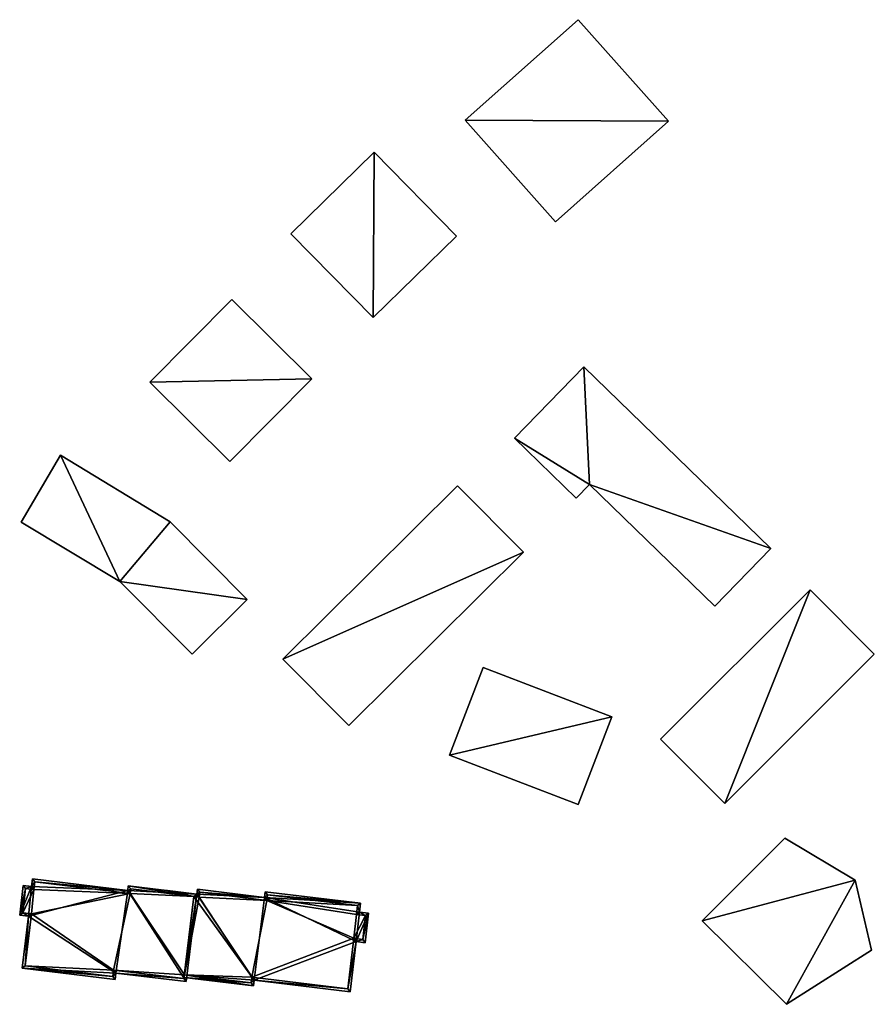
# Model space of a CAD drawing. Header units: inches. Extents: x 2523744 to 2528136, y 1148995 to 1152010.
# Tile 190 of 256: x 2526627 to 2526786, y 1151616 to 1151798. Entities that reach past the tile are written whole.
import ezdxf

# ---------------------------------------------------------------- set-up
doc = ezdxf.new("R2010")
doc.units = ezdxf.units.IN
doc.header["$MEASUREMENT"] = 0
doc.layers.add('Gebaeude Einzelhaus', color=10, linetype='Continuous')
doc.layers.add('Im Bau', color=10, linetype='Continuous')

msp = doc.modelspace()

# ---------------------------------------------------------------- meshes
at = {"layer": 'Gebaeude Einzelhaus'}
mesh = msp.add_polyface(dxfattribs=at)
corners = [(2526645.964, 1151693.908, 428.626), (2526659.352, 1151680.464, 428.625), (2526669.516, 1151690.625, 428.625), (2526655.249, 1151704.991, 428.626), (2526634.956, 1151717.29, 428.626), (2526627.675, 1151704.901, 428.626), (2526655.249, 1151704.991, 403.085), (2526669.516, 1151690.625, 403.085), (2526634.956, 1151717.29, 403.085), (2526627.675, 1151704.901, 403.085), (2526645.964, 1151693.908, 403.085), (2526659.352, 1151680.464, 403.085)]
mesh.append_faces([[corners[k] for k in face] for face in [(0, 4, 5), (0, 3, 4), (0, 2, 3), (0, 1, 2)]], dxfattribs={"color": 13})
mesh.append_faces([[corners[k] for k in face] for face in [(8, 10, 9), (10, 7, 11), (8, 6, 10), (10, 6, 7), (2, 1, 7), (7, 1, 11), (1, 0, 11), (11, 0, 10), (0, 5, 10), (10, 5, 9), (5, 4, 9), (9, 4, 8), (4, 3, 8), (8, 3, 6), (3, 2, 6), (6, 2, 7)]], dxfattribs={"color": 41})
mesh = msp.add_polyface(dxfattribs=at)
corners = [(2526627.424, 1151632.21, 425.575), (2526629.608, 1151637.479, 425.575), (2526628.078, 1151637.663, 425.575), (2526629.028, 1151632.018, 425.575), (2526627.87, 1151622.366, 425.575), (2526645.23, 1151621.443, 425.575), (2526647.419, 1151636.78, 425.575), (2526645.094, 1151620.3, 425.575), (2526658.244, 1151619.881, 425.575), (2526660.188, 1151636.089, 425.575), (2526647.518, 1151637.609, 425.575), (2526629.778, 1151638.898, 425.575), (2526628.515, 1151637.106, 425.575), (2526627.98, 1151632.646, 425.575), (2526628.426, 1151622.804, 425.575), (2526629.584, 1151632.454, 425.575), (2526644.656, 1151620.856, 425.575), (2526657.808, 1151620.438, 425.575), (2526644.793, 1151621.999, 425.575), (2526659.631, 1151635.653, 425.575), (2526647.955, 1151637.053, 425.575), (2526630.215, 1151638.341, 425.575), (2526647.856, 1151636.224, 425.575), (2526630.045, 1151636.923, 425.575), (2526630.045, 1151636.923, 399.692), (2526630.215, 1151638.341, 399.692), (2526628.515, 1151637.106, 399.692), (2526627.98, 1151632.646, 399.692), (2526629.584, 1151632.454, 399.692), (2526628.426, 1151622.804, 399.692), (2526644.656, 1151620.856, 399.691), (2526644.793, 1151621.999, 399.691), (2526657.808, 1151620.438, 399.691), (2526657.891, 1151621.133, 424.746), (2526657.891, 1151621.133, 399.691), (2526659.631, 1151635.652, 424.746), (2526659.631, 1151635.653, 399.691), (2526647.955, 1151637.053, 399.692), (2526647.856, 1151636.224, 399.692)]
mesh.append_faces([[corners[k] for k in face] for face in [(23, 12, 1), (21, 23, 1), (11, 21, 1), (20, 22, 6), (6, 22, 21), (6, 21, 11), (19, 20, 10), (10, 20, 6), (17, 19, 9), (9, 19, 10), (8, 17, 9), (18, 17, 5), (16, 18, 5), (5, 17, 8), (7, 16, 5), (14, 16, 4), (4, 16, 7), (15, 14, 3), (13, 15, 3), (3, 14, 4), (12, 13, 0), (0, 13, 3), (1, 12, 2), (2, 12, 0), (11, 1, 6), (10, 6, 9), (9, 6, 8), (8, 6, 5), (7, 5, 4), (6, 1, 3), (5, 6, 3), (4, 5, 3), (3, 1, 0), (0, 1, 2)]], dxfattribs={"color": 13})
mesh.append_faces([[corners[k] for k in face] for face in [(28, 31, 29), (29, 31, 30), (31, 34, 32), (28, 38, 31), (31, 38, 34), (34, 38, 36), (36, 38, 37), (28, 24, 38), (38, 24, 25), (28, 27, 24), (24, 27, 26), (21, 22, 25), (25, 22, 38), (22, 20, 38), (38, 20, 37), (35, 20, 19), (35, 37, 20), (35, 36, 37), (19, 33, 35), (33, 32, 34), (19, 17, 33), (33, 17, 32), (17, 18, 32), (32, 18, 31), (18, 16, 31), (31, 16, 30), (16, 14, 30), (30, 14, 29), (14, 15, 29), (29, 15, 28), (15, 13, 28), (28, 13, 27), (13, 12, 27), (27, 12, 26), (12, 23, 26), (26, 23, 24), (23, 21, 24), (24, 21, 25)]], dxfattribs={"color": 41})
mesh = msp.add_polyface(dxfattribs=at)
corners = [(2526657.891, 1151621.133, 424.746), (2526670.688, 1151619.094, 424.746), (2526670.814, 1151620.144, 424.746), (2526657.832, 1151620.637, 424.746), (2526689.648, 1151627.338, 424.746), (2526688.554, 1151618.015, 424.746), (2526672.691, 1151635.486, 424.746), (2526660.188, 1151636.089, 424.746), (2526659.631, 1151635.652, 424.746), (2526691.969, 1151632.538, 424.746), (2526691.316, 1151627.094, 424.746), (2526690.295, 1151632.739, 424.746), (2526690.495, 1151634.409, 424.746), (2526672.816, 1151636.53, 424.746), (2526660.294, 1151636.974, 424.746), (2526654.249, 1151636.801, 424.746), (2526654.19, 1151636.305, 424.746), (2526670.378, 1151620.7, 424.746), (2526688.116, 1151618.571, 424.746), (2526670.251, 1151619.65, 424.746), (2526689.211, 1151627.906, 424.746), (2526690.881, 1151627.663, 424.746), (2526691.413, 1151632.101, 424.746), (2526689.739, 1151632.303, 424.746), (2526689.939, 1151633.973, 424.746), (2526673.254, 1151635.974, 424.746), (2526673.129, 1151634.93, 424.746), (2526660.73, 1151636.418, 424.746), (2526660.624, 1151635.533, 424.746), (2526660.624, 1151635.533, 399.691), (2526660.73, 1151636.418, 399.691), (2526659.631, 1151635.653, 399.691), (2526657.891, 1151621.133, 399.691), (2526670.251, 1151619.65, 399.691), (2526670.378, 1151620.7, 399.691), (2526688.116, 1151618.571, 399.691), (2526689.211, 1151627.906, 399.691), (2526690.881, 1151627.663, 399.691), (2526691.413, 1151632.101, 399.691), (2526689.739, 1151632.303, 399.691), (2526689.939, 1151633.973, 399.691), (2526673.254, 1151635.974, 399.691), (2526673.129, 1151634.93, 399.691)]
mesh.append_faces([[corners[k] for k in face] for face in [(19, 3, 0), (19, 1, 3), (19, 2, 1), (7, 8, 15), (15, 8, 16), (7, 28, 8), (6, 27, 14), (14, 27, 7), (7, 27, 28), (6, 26, 27), (12, 25, 13), (13, 25, 6), (6, 25, 26), (11, 24, 12), (12, 24, 25), (11, 23, 24), (9, 22, 11), (11, 22, 23), (4, 21, 10), (10, 21, 9), (9, 21, 22), (4, 20, 21), (2, 18, 5), (5, 18, 4), (4, 18, 20), (19, 17, 2), (2, 17, 18), (8, 15, 16), (8, 7, 15), (7, 6, 14), (6, 12, 13), (6, 11, 12), (6, 4, 11), (11, 4, 9), (9, 4, 10), (0, 2, 8), (8, 2, 7), (7, 2, 6), (6, 2, 4), (4, 2, 5), (3, 1, 0), (0, 1, 2)]], dxfattribs={"color": 13})
mesh.append_faces([[corners[k] for k in face] for face in [(36, 38, 37), (36, 39, 38), (36, 42, 39), (39, 42, 40), (40, 42, 41), (42, 29, 30), (29, 32, 31), (36, 34, 42), (42, 34, 29), (29, 34, 32), (32, 34, 33), (36, 35, 34), (27, 26, 30), (30, 26, 42), (26, 25, 42), (42, 25, 41), (25, 24, 41), (41, 24, 40), (24, 23, 40), (40, 23, 39), (23, 22, 39), (39, 22, 38), (22, 21, 38), (38, 21, 37), (21, 20, 37), (37, 20, 36), (20, 18, 36), (36, 18, 35), (18, 17, 35), (35, 17, 34), (17, 19, 34), (34, 19, 33), (33, 19, 32), (32, 19, 0), (28, 29, 8), (8, 29, 31), (28, 27, 29), (29, 27, 30)]], dxfattribs={"color": 41})
at = {"layer": 'Im Bau'}
mesh = msp.add_polyface(dxfattribs=at)
corners = [(2526747.437, 1151779.125, 412.761), (2526709.81, 1151779.307, 412.761), (2526726.522, 1151760.52, 412.761), (2526730.725, 1151797.912, 412.761), (2526730.725, 1151797.912, 406.088), (2526747.437, 1151779.125, 406.088), (2526709.81, 1151779.307, 406.088), (2526726.522, 1151760.52, 406.088)]
mesh.append_faces([[corners[k] for k in face] for face in [(3, 1, 0), (0, 1, 2)]], dxfattribs={"color": 13})
mesh.append_faces([[corners[k] for k in face] for face in [(4, 5, 6), (6, 5, 7), (0, 2, 5), (5, 2, 7), (2, 1, 7), (7, 1, 6), (1, 3, 6), (6, 3, 4), (3, 0, 4), (4, 0, 5)]], dxfattribs={"color": 41})
mesh = msp.add_polyface(dxfattribs=at)
corners = [(2526692.793, 1151742.78, 424.637), (2526693.025, 1151773.383, 424.637), (2526677.608, 1151758.302, 424.637), (2526708.21, 1151757.861, 424.637), (2526693.025, 1151773.383, 406.567), (2526708.21, 1151757.861, 406.567), (2526677.608, 1151758.302, 406.567), (2526692.793, 1151742.78, 406.567)]
mesh.append_faces([[corners[k] for k in face] for face in [(3, 1, 0), (0, 1, 2)]], dxfattribs={"color": 13})
mesh.append_faces([[corners[k] for k in face] for face in [(4, 7, 6), (4, 5, 7), (3, 0, 5), (5, 0, 7), (0, 2, 7), (7, 2, 6), (2, 1, 6), (6, 1, 4), (1, 3, 4), (4, 3, 5)]], dxfattribs={"color": 41})
mesh = msp.add_polyface(dxfattribs=at)
corners = [(2526681.459, 1151731.453, 426.055), (2526651.501, 1151730.821, 426.055), (2526666.265, 1151716.155, 426.055), (2526666.695, 1151746.118, 426.055), (2526666.695, 1151746.118, 405.257), (2526681.459, 1151731.453, 405.257), (2526651.501, 1151730.821, 405.257), (2526666.265, 1151716.155, 405.257)]
mesh.append_faces([[corners[k] for k in face] for face in [(3, 1, 0), (0, 1, 2)]], dxfattribs={"color": 13})
mesh.append_faces([[corners[k] for k in face] for face in [(4, 5, 6), (6, 5, 7), (0, 2, 5), (5, 2, 7), (2, 1, 7), (7, 1, 6), (1, 3, 6), (6, 3, 4), (3, 0, 4), (4, 0, 5)]], dxfattribs={"color": 41})
mesh = msp.add_polyface(dxfattribs=at)
corners = [(2526732.839, 1151711.894, 409.885), (2526755.992, 1151689.385, 409.885), (2526766.366, 1151700.056, 409.885), (2526731.794, 1151733.666, 409.885), (2526718.937, 1151720.441, 409.885), (2526730.355, 1151709.34, 409.885), (2526730.355, 1151709.34, 402.17), (2526718.937, 1151720.441, 402.17), (2526732.839, 1151711.894, 402.17), (2526755.992, 1151689.385, 402.17), (2526766.366, 1151700.056, 402.17), (2526731.794, 1151733.666, 402.17)]
mesh.append_faces([[corners[k] for k in face] for face in [(0, 4, 5), (0, 3, 4), (0, 2, 3), (0, 1, 2)]], dxfattribs={"color": 13})
mesh.append_faces([[corners[k] for k in face] for face in [(9, 8, 10), (10, 8, 11), (11, 8, 7), (7, 8, 6), (4, 3, 7), (7, 3, 11), (3, 2, 11), (11, 2, 10), (2, 1, 10), (10, 1, 9), (1, 0, 9), (9, 0, 8), (0, 5, 8), (8, 5, 6), (5, 4, 6), (6, 4, 7)]], dxfattribs={"color": 41})
mesh = msp.add_polyface(dxfattribs=at)
corners = [(2526720.606, 1151699.35, 406.405), (2526676.121, 1151679.565, 406.405), (2526688.296, 1151667.294, 406.405), (2526708.432, 1151711.622, 406.405), (2526708.432, 1151711.622, 401.917), (2526720.606, 1151699.35, 401.917), (2526676.121, 1151679.565, 401.917), (2526688.296, 1151667.294, 401.917)]
mesh.append_faces([[corners[k] for k in face] for face in [(3, 1, 0), (0, 1, 2)]], dxfattribs={"color": 13})
mesh.append_faces([[corners[k] for k in face] for face in [(4, 5, 6), (6, 5, 7), (0, 2, 5), (5, 2, 7), (2, 1, 7), (7, 1, 6), (1, 3, 6), (6, 3, 4), (3, 0, 4), (4, 0, 5)]], dxfattribs={"color": 41})
mesh = msp.add_polyface(dxfattribs=at)
corners = [(2526773.619, 1151692.406, 404.09), (2526757.877, 1151652.88, 404.09), (2526785.511, 1151680.514, 404.09), (2526745.985, 1151664.772, 404.09), (2526773.619, 1151692.406, 400.264), (2526785.511, 1151680.514, 400.264), (2526745.985, 1151664.772, 400.264), (2526757.877, 1151652.88, 400.264)]
mesh.append_faces([[corners[k] for k in face] for face in [(3, 1, 0), (0, 1, 2)]], dxfattribs={"color": 13})
mesh.append_faces([[corners[k] for k in face] for face in [(4, 7, 6), (5, 7, 4), (6, 7, 3), (3, 7, 1), (2, 7, 5), (1, 7, 2), (4, 6, 0), (0, 6, 3), (5, 4, 2), (2, 4, 0)]], dxfattribs={"color": 41})
mesh = msp.add_polyface(dxfattribs=at)
corners = [(2526736.961, 1151668.88, 405.769), (2526713.172, 1151678.017, 405.769), (2526706.947, 1151661.809, 405.769), (2526730.736, 1151652.672, 405.769), (2526736.961, 1151668.88, 400.85), (2526730.736, 1151652.672, 400.85), (2526713.172, 1151678.017, 400.85), (2526706.947, 1151661.809, 400.85)]
mesh.append_faces([[corners[k] for k in face] for face in [(0, 2, 3), (0, 1, 2)]], dxfattribs={"color": 13})
mesh.append_faces([[corners[k] for k in face] for face in [(6, 4, 7), (7, 4, 5), (3, 2, 5), (5, 2, 7), (2, 1, 7), (7, 1, 6), (1, 0, 6), (6, 0, 4), (0, 3, 4), (4, 3, 5)]], dxfattribs={"color": 41})
mesh = msp.add_polyface(dxfattribs=at)
corners = [(2526781.948, 1151638.682, 403.777), (2526753.683, 1151631.108, 403.777), (2526769.243, 1151615.689, 403.777), (2526768.965, 1151646.452, 403.777), (2526784.963, 1151625.681, 403.777), (2526753.683, 1151631.108, 399.535), (2526768.965, 1151646.452, 399.535), (2526769.243, 1151615.689, 399.535), (2526784.963, 1151625.681, 399.535), (2526781.948, 1151638.682, 399.535)]
mesh.append_faces([[corners[k] for k in face] for face in [(0, 2, 4), (3, 1, 0), (0, 1, 2)]], dxfattribs={"color": 13})
mesh.append_faces([[corners[k] for k in face] for face in [(5, 9, 7), (7, 9, 8), (5, 6, 9), (3, 0, 6), (6, 0, 9), (0, 4, 9), (9, 4, 8), (4, 2, 8), (8, 2, 7), (2, 1, 7), (7, 1, 5), (1, 3, 5), (5, 3, 6)]], dxfattribs={"color": 41})

doc.saveas('drawing.dxf')
